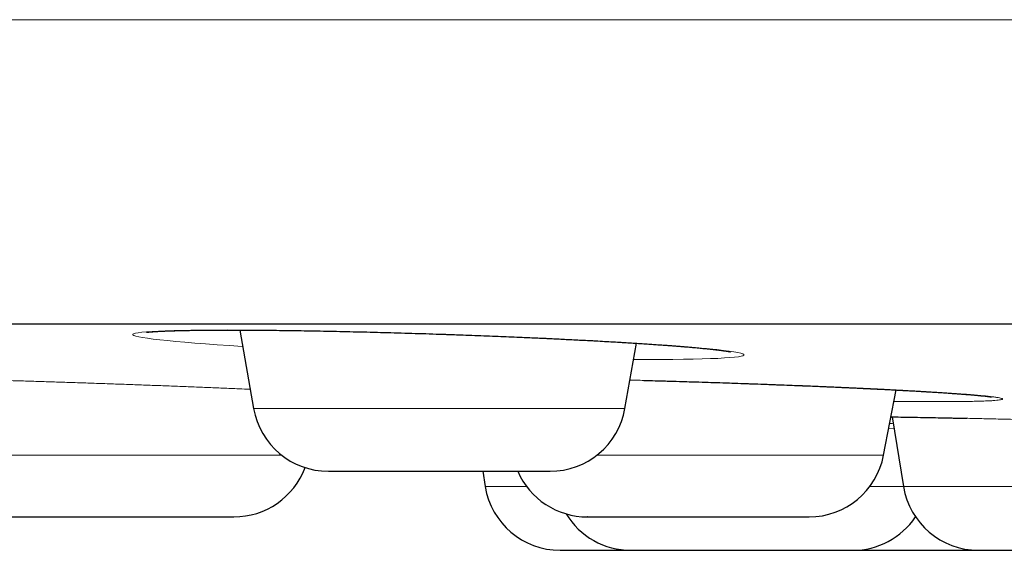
# Model space of a CAD drawing. Header units: millimetres. Extents: x 8 to 482, y 12 to 243.
# Tile 3 of 256: x 45.17 to 51.65, y 185.1 to 188.59. Entities that reach past the tile are written whole.
import ezdxf

# ---------------------------------------------------------------- set-up
doc = ezdxf.new("R2010")
doc.units = ezdxf.units.MM

msp = doc.modelspace()

# ---------------------------------------------------------------- linework, layer by layer
at = {"color": 7, "linetype": 'Continuous', "lineweight": 30}
for p, q in [((46.618, 186.5454), (46.7091, 186.0288)), ((49.1548, 186.0288), (49.2306, 186.4586)), ((50.8593, 185.7216), (50.9415, 186.151)), ((50.9153, 185.9738), (50.9902, 185.515)), ((48.2182, 185.6156), (48.2346, 185.515))]:
    msp.add_line(p, q, dxfattribs=at)
at = {"color": 8, "linetype": 'Continuous', "lineweight": 0}
for p, q in [((46.7091, 186.0288), (49.1548, 186.0288)), ((50.8929, 185.8968), (50.928, 185.8956)), ((44.6277, 185.7216), (46.8938, 185.7216)), ((48.9702, 185.7216), (50.8593, 185.7216)), ((48.2346, 185.515), (48.5077, 185.515)), ((50.7678, 185.515), (50.9902, 185.515)), ((50.9902, 185.515), (53.438, 185.515))]:
    msp.add_line(p, q, dxfattribs=at)
at = {"color": 8, "linetype": 'Continuous', "lineweight": 0, "flags": 128}
msp.add_lwpolyline([(46.637, 186.4378), (46.6341, 186.438), (46.5496, 186.4434), (46.4686, 186.4489), (46.3926, 186.4543), (46.3219, 186.4597), (46.2564, 186.4651), (46.1963, 186.4704), (46.1415, 186.4756), (46.092, 186.4808), (46.0478, 186.486), (46.0096, 186.491), (45.9778, 186.4958), (45.9522, 186.5005), (45.9328, 186.505), (45.9198, 186.5093), (45.913, 186.5135), (45.9125, 186.5175), (45.9182, 186.5212), (45.9301, 186.5248), (45.9483, 186.528), (45.9727, 186.531), (46.0034, 186.5338), (46.0403, 186.5363), (46.0834, 186.5385), (46.1324, 186.5405), (46.1866, 186.5421), (46.2461, 186.5435), (46.3107, 186.5446), (46.3806, 186.5453), (46.4557, 186.5458), (46.536, 186.5459), (46.6204, 186.5458), (46.7084, 186.5453), (46.7999, 186.5446), (46.895, 186.5435), (46.9935, 186.5422), (47.0955, 186.5405), (47.2011, 186.5385), (47.3081, 186.5363), (47.4163, 186.5338), (47.5257, 186.531), (47.6362, 186.528), (47.7479, 186.5248), (47.8608, 186.5212), (47.9749, 186.5175), (48.0886, 186.5135), (48.2009, 186.5093), (48.3118, 186.505), (48.4212, 186.5005), (48.5292, 186.4958), (48.6358, 186.491), (48.7409, 186.486), (48.8438, 186.4809), (48.943, 186.4757), (49.0384, 186.4704), (49.1301, 186.4651), (49.2181, 186.4598), (49.3024, 186.4543), (49.383, 186.4489), (49.4592, 186.4434), (49.53, 186.438), (49.5954, 186.4326), (49.6555, 186.4273), (49.7102, 186.4221), (49.7595, 186.4169), (49.8035, 186.4118), (49.8415, 186.4068), (49.8733, 186.4019), (49.8988, 186.3973), (49.9181, 186.3928), (49.9311, 186.3884), (49.9379, 186.3843), (49.9384, 186.3803), (49.9326, 186.3765), (49.9206, 186.373), (49.9024, 186.3698), (49.8779, 186.3668), (49.8472, 186.364), (49.8101, 186.3615), (49.7669, 186.3592), (49.7182, 186.3573), (49.6642, 186.3556), (49.6049, 186.3543), (49.5404, 186.3532), (49.4705, 186.3525), (49.3954, 186.352), (49.315, 186.3519), (49.315, 186.3519)], dxfattribs=at)
at = {"color": 7, "linetype": 'Continuous', "lineweight": 30}
for centre, start, end in [((47.2015, 186.1156), 190, 270), ((48.6624, 186.1156), 270, 350), ((50.3682, 185.8156), 270, 349.15568), ((46.5796, 185.8156), 270, 339.41912), ((48.9073, 185.8156), 203.58056, 270), ((48.7281, 185.5956), 189.27461, 270), ((51.4836, 185.5956), 189.27461, 270), ((49.1945, 185.5956), 211.33926, 270), ((50.6554, 185.5956), 270, 325.91338)]:
    msp.add_arc(centre, 0.5, start, end, dxfattribs=at)
at = {"color": 8, "linetype": 'Continuous', "lineweight": 0}
for points, knots in [([(27.0014, 188.5884), (27.0034, 188.5884), (27.0073, 188.5884), (27.0388, 188.5884), (27.0889, 188.5884), (27.1594, 188.5884), (27.2498, 188.5884), (27.358, 188.5884), (27.4825, 188.5884), (27.6221, 188.5884), (27.7792, 188.5884), (27.9536, 188.5884), (28.1454, 188.5884), (28.3544, 188.5884), (28.5806, 188.5884), (28.8239, 188.5884), (29.0843, 188.5884), (29.36, 188.5884), (29.6506, 188.5884), (29.9557, 188.5884), (30.277, 188.5884), (30.6234, 188.5884), (30.9963, 188.5884), (31.3972, 188.5884), (31.8164, 188.5884), (32.2536, 188.5884), (32.7086, 188.5884), (33.1721, 188.5884), (33.6429, 188.5884), (34.1196, 188.5884), (34.6114, 188.5884), (35.1179, 188.5884), (35.6392, 188.5884), (36.1748, 188.5884), (36.7248, 188.5884), (37.2888, 188.5884), (37.8667, 188.5884), (38.4548, 188.5884), (39.0526, 188.5884), (39.6596, 188.5884), (40.2793, 188.5884), (40.9282, 188.5884), (41.6075, 188.5884), (42.3179, 188.5884), (43.042, 188.5884), (43.7794, 188.5884), (44.5297, 188.5884), (45.2781, 188.5884), (46.0235, 188.5884), (46.7647, 188.5884), (47.5162, 188.5884), (48.2778, 188.5884), (49.0491, 188.5884), (49.8299, 188.5884), (50.6199, 188.5884), (51.4188, 188.5884), (52.2262, 188.5884), (53.0372, 188.5884), (53.8511, 188.5884), (54.6676, 188.5884), (55.4913, 188.5884), (56.3441, 188.5884), (57.2263, 188.5884), (58.1381, 188.5884), (59.0568, 188.5884), (59.9821, 188.5884), (60.9136, 188.5884), (61.8329, 188.5884), (62.7393, 188.5884), (63.6322, 188.5884), (64.5291, 188.5884), (65.4297, 188.5884), (66.3337, 188.5884), (67.2408, 188.5884), (68.1505, 188.5884), (69.0626, 188.5884), (69.9767, 188.5884), (70.8871, 188.5884), (71.7933, 188.5884), (72.695, 188.5884), (73.5973, 188.5884), (74.524, 188.5884), (75.4748, 188.5884), (76.4492, 188.5884), (77.4227, 188.5884), (78.3951, 188.5884), (79.3658, 188.5884), (80.3161, 188.5884), (81.2456, 188.5884), (82.1542, 188.5884), (83.06, 188.5884), (83.9625, 188.5884), (84.8616, 188.5884), (85.7568, 188.5884), (86.6478, 188.5884), (87.5343, 188.5884), (88.4159, 188.5884), (89.287, 188.5884), (90.1475, 188.5884), (90.9971, 188.5884), (91.8407, 188.5884), (92.7003, 188.5884), (93.5749, 188.5884), (94.4635, 188.5884), (95.3437, 188.5884), (96.2151, 188.5884), (97.0773, 188.5884), (97.9138, 188.5884), (98.7249, 188.5884), (99.5109, 188.5884), (100.2876, 188.5884), (101.0548, 188.5884), (101.812, 188.5884), (102.5591, 188.5884), (103.2957, 188.5884), (104.0216, 188.5884), (104.7364, 188.5884), (105.4358, 188.5884), (106.1195, 188.5884), (106.7877, 188.5884), (107.4442, 188.5884), (108.1058, 188.5884), (108.7711, 188.5884), (109.4386, 188.5884), (110.0914, 188.5884), (110.7291, 188.5884), (111.3516, 188.5884), (111.947, 188.5884), (112.5162, 188.5884), (113.06, 188.5884), (113.5894, 188.5884), (114.1043, 188.5884), (114.6044, 188.5884), (115.0896, 188.5884), (115.5597, 188.5884), (116.0145, 188.5884), (116.4538, 188.5884), (116.8748, 188.5884), (117.2778, 188.5884), (117.6628, 188.5884), (118.0322, 188.5884), (118.395, 188.5884), (118.7497, 188.5884), (119.0946, 188.5884), (119.4206, 188.5884), (119.7276, 188.5884), (120.0156, 188.5884), (120.2793, 188.5884), (120.5199, 188.5884), (120.7386, 188.5884), (120.9402, 188.5884), (121.1244, 188.5884), (121.2913, 188.5884), (121.4408, 188.5884), (121.5728, 188.5884), (121.6872, 188.5884), (121.784, 188.5884), (121.8627, 188.5884), (121.9236, 188.5884), (121.9666, 188.5884), (121.9935, 188.5884), (121.9969, 188.5884), (121.9986, 188.5884)], [0, 0, 0, 0, 0.006533, 0.013065, 0.019598, 0.026131, 0.032665, 0.039198, 0.045359, 0.051519, 0.05768, 0.06384, 0.070001, 0.076161, 0.082321, 0.088482, 0.094642, 0.100802, 0.106852, 0.112901, 0.118951, 0.125, 0.131533, 0.138065, 0.144598, 0.151131, 0.157665, 0.164198, 0.170359, 0.176519, 0.18268, 0.18884, 0.195001, 0.201161, 0.207321, 0.213482, 0.219642, 0.225802, 0.231852, 0.237901, 0.243951, 0.25, 0.256533, 0.263065, 0.269598, 0.276131, 0.282665, 0.289198, 0.295359, 0.301519, 0.30768, 0.31384, 0.320001, 0.326161, 0.332321, 0.338482, 0.344642, 0.350802, 0.356852, 0.362901, 0.368951, 0.375, 0.381533, 0.388065, 0.394598, 0.401131, 0.407665, 0.414198, 0.420359, 0.426519, 0.43268, 0.43884, 0.445001, 0.451161, 0.457321, 0.463482, 0.469642, 0.475802, 0.481852, 0.487901, 0.493951, 0.5, 0.506533, 0.513065, 0.519598, 0.526131, 0.532665, 0.539198, 0.545359, 0.551519, 0.55768, 0.56384, 0.570001, 0.576161, 0.582321, 0.588482, 0.594642, 0.600802, 0.606852, 0.612901, 0.618951, 0.625, 0.631533, 0.638065, 0.644598, 0.651131, 0.657665, 0.664198, 0.670359, 0.676519, 0.68268, 0.68884, 0.695001, 0.701161, 0.707321, 0.713482, 0.719642, 0.725802, 0.731852, 0.737901, 0.743951, 0.75, 0.756533, 0.763065, 0.769598, 0.776131, 0.782665, 0.789198, 0.795359, 0.801519, 0.80768, 0.81384, 0.820001, 0.826161, 0.832321, 0.838482, 0.844642, 0.850802, 0.856852, 0.862901, 0.868951, 0.875, 0.881533, 0.888065, 0.894598, 0.901131, 0.907665, 0.914198, 0.920359, 0.926519, 0.93268, 0.93884, 0.945001, 0.951161, 0.957321, 0.963482, 0.969642, 0.975802, 0.981852, 0.987901, 0.993951, 1, 1, 1, 1]), ([(49.315, 186.3519), (49.2874, 186.3519), (49.254, 186.3519), (49.218, 186.3521), (49.2118, 186.3521)], [0, 0, 0, 0, 0.826757, 1, 1, 1, 1]), ([(44.3972, 186.23), (44.4049, 186.2299), (44.4387, 186.2293), (44.503, 186.228), (44.5893, 186.2262), (44.6794, 186.2241), (44.7728, 186.2218), (44.8695, 186.2194), (44.9695, 186.2167), (45.0728, 186.2138), (45.1789, 186.2106), (45.2871, 186.2074), (45.3965, 186.2039), (45.5067, 186.2004), (45.6178, 186.1966), (45.7297, 186.1928), (45.8425, 186.1888), (45.9559, 186.1847), (46.069, 186.1805), (46.1809, 186.1762), (46.2912, 186.1718), (46.3999, 186.1675), (46.5068, 186.163), (46.6027, 186.159), (46.6618, 186.1564), (46.6868, 186.1553)], [0, 0, 0, 0, 0.01371, 0.059671, 0.105288, 0.150579, 0.195685, 0.240754, 0.285932, 0.331364, 0.377192, 0.422957, 0.468348, 0.513508, 0.558582, 0.603716, 0.649056, 0.694743, 0.74057, 0.786009, 0.831203, 0.876294, 0.921428, 0.96675, 1, 1, 1, 1]), ([(49.1879, 186.2165), (49.2236, 186.2156), (49.2964, 186.2137), (49.4077, 186.2106), (49.5208, 186.2074), (49.6337, 186.2039), (49.7461, 186.2004), (49.8579, 186.1966), (49.9691, 186.1928), (50.0797, 186.1888), (50.1894, 186.1847), (50.2976, 186.1805), (50.4032, 186.1762), (50.5059, 186.1718), (50.6055, 186.1675), (50.7022, 186.163), (50.7959, 186.1586), (50.8863, 186.1541), (50.9729, 186.1495), (51.055, 186.1451), (51.1323, 186.1406), (51.2047, 186.1363), (51.2722, 186.1319), (51.3348, 186.1276), (51.3923, 186.1234), (51.4444, 186.1193), (51.4905, 186.1153), (51.5307, 186.1115), (51.5648, 186.1078), (51.5928, 186.1042), (51.6148, 186.1008), (51.6306, 186.0975), (51.6403, 186.0944), (51.6436, 186.0915), (51.6406, 186.0888), (51.6311, 186.0863), (51.6153, 186.084), (51.5931, 186.082), (51.5648, 186.0801), (51.5305, 186.0785), (51.4905, 186.0771), (51.4447, 186.076), (51.3932, 186.0751), (51.3359, 186.0745), (51.2732, 186.0741), (51.2269, 186.0741), (51.2037, 186.0741)], [0, 0, 0, 0, 0.022018, 0.044983, 0.067916, 0.090662, 0.113292, 0.135879, 0.158496, 0.181216, 0.20411, 0.227075, 0.249845, 0.272491, 0.295087, 0.317704, 0.340415, 0.363292, 0.386222, 0.40897, 0.431607, 0.454207, 0.47684, 0.49958, 0.522497, 0.545369, 0.568078, 0.590696, 0.613295, 0.635947, 0.658725, 0.6817, 0.704533, 0.727214, 0.749815, 0.77241, 0.79507, 0.817868, 0.840876, 0.863744, 0.886445, 0.909052, 0.931638, 0.954276, 0.97704, 1, 1, 1, 1]), ([(51.2037, 186.0741), (51.1796, 186.0741), (51.1316, 186.0741), (51.0536, 186.0745), (50.9856, 186.075), (50.942, 186.0755), (50.9271, 186.0756)], [0, 0, 0, 0, 0.286735, 0.571104, 0.854005, 1, 1, 1, 1]), ([(50.9076, 185.974), (50.909, 185.974), (50.9388, 185.9735), (51.0005, 185.9725), (51.0925, 185.9709), (51.1879, 185.9691), (51.2863, 185.9671), (51.3877, 185.965), (51.4922, 185.9627), (51.5993, 185.9602), (51.7084, 185.9577), (51.8187, 185.9549), (51.9297, 185.9521), (52.0414, 185.9492), (52.1537, 185.9461), (52.2668, 185.943), (52.3787, 185.9398), (52.4526, 185.9376), (52.4888, 185.9365)], [0, 0, 0, 0, 0.003315, 0.070547, 0.137209, 0.203508, 0.269657, 0.335869, 0.402356, 0.469329, 0.536467, 0.603069, 0.669346, 0.735508, 0.801768, 0.868337, 0.935426, 1, 1, 1, 1]), ([(50.9226, 185.929), (50.9177, 185.9292), (50.9096, 185.9295), (50.9022, 185.9298), (50.8992, 185.93)], [0, 0, 0, 0, 0.606092, 1, 1, 1, 1])]:
    msp.add_open_spline(points, degree=3, knots=knots, dxfattribs=at)
at = {"color": 7, "linetype": 'Continuous', "lineweight": 30}
for points, knots in [([(29.0014, 186.5856), (29.0019, 186.5856), (29.0027, 186.5856), (29.0096, 186.5856), (29.0206, 186.5856), (29.036, 186.5856), (29.0559, 186.5856), (29.0802, 186.5856), (29.1099, 186.5856), (29.1454, 186.5856), (29.1875, 186.5856), (29.2348, 186.5856), (29.2875, 186.5856), (29.3456, 186.5856), (29.409, 186.5856), (29.4778, 186.5856), (29.5518, 186.5856), (29.6313, 186.5856), (29.7156, 186.5856), (29.8046, 186.5856), (29.8981, 186.5856), (29.9967, 186.5856), (30.1008, 186.5856), (30.2105, 186.5856), (30.3259, 186.5856), (30.4464, 186.5856), (30.572, 186.5856), (30.7019, 186.5856), (30.8359, 186.5856), (30.9741, 186.5856), (31.1171, 186.5856), (31.2661, 186.5856), (31.421, 186.5856), (31.5821, 186.5856), (31.7483, 186.5856), (31.9196, 186.5856), (32.096, 186.5856), (32.2775, 186.5856), (32.4582, 186.5856), (32.6376, 186.5856), (32.815, 186.5856), (32.9965, 186.5856), (33.1819, 186.5856), (33.3713, 186.5856), (33.5646, 186.5856), (33.7685, 186.5856), (33.9835, 186.5856), (34.2099, 186.5856), (34.4412, 186.5856), (34.6773, 186.5856), (34.9182, 186.5856), (35.1639, 186.5856), (35.4144, 186.5856), (35.6697, 186.5856), (35.9298, 186.5856), (36.1932, 186.5856), (36.4596, 186.5856), (36.7289, 186.5856), (37.0024, 186.5856), (37.2815, 186.5856), (37.5663, 186.5856), (37.8568, 186.5856), (38.1513, 186.5856), (38.4499, 186.5856), (38.7507, 186.5856), (39.0536, 186.5856), (39.3586, 186.5856), (39.6674, 186.5856), (39.9823, 186.5856), (40.3033, 186.5856), (40.6305, 186.5856), (40.9617, 186.5856), (41.297, 186.5856), (41.6363, 186.5856), (41.9797, 186.5856), (42.3162, 186.5856), (42.6454, 186.5856), (42.9667, 186.5856), (43.2909, 186.5856), (43.618, 186.5856), (43.9481, 186.5856), (44.2811, 186.5856), (44.6282, 186.5856), (44.9898, 186.5856), (45.3662, 186.5856), (45.7462, 186.5856), (46.1297, 186.5856), (46.5167, 186.5856), (46.9073, 186.5856), (47.3014, 186.5856), (47.6991, 186.5856), (48.1003, 186.5856), (48.5026, 186.5856), (48.906, 186.5856), (49.3101, 186.5856), (49.7169, 186.5856), (50.1285, 186.5856), (50.545, 186.5856), (50.9663, 186.5856), (51.39, 186.5856), (51.8161, 186.5856), (52.242, 186.5856), (52.6676, 186.5856), (53.093, 186.5856), (53.5207, 186.5856), (53.9536, 186.5856), (54.3917, 186.5856), (54.8352, 186.5856), (55.281, 186.5856), (55.7292, 186.5856), (56.1799, 186.5856), (56.6328, 186.5856), (57.074, 186.5856), (57.5028, 186.5856), (57.919, 186.5856), (58.3367, 186.5856), (58.7557, 186.5856), (59.1762, 186.5856), (59.5981, 186.5856), (60.0356, 186.5856), (60.4888, 186.5856), (60.9578, 186.5856), (61.4287, 186.5856), (61.9012, 186.5856), (62.3755, 186.5856), (62.8515, 186.5856), (63.3292, 186.5856), (63.8087, 186.5856), (64.2899, 186.5856), (64.77, 186.5856), (65.2488, 186.5856), (65.7261, 186.5856), (66.2043, 186.5856), (66.6858, 186.5856), (67.1706, 186.5856), (67.6586, 186.5856), (68.1469, 186.5856), (68.6357, 186.5856), (69.1218, 186.5856), (69.6054, 186.5856), (70.0865, 186.5856), (70.5678, 186.5856), (71.0528, 186.5856), (71.5414, 186.5856), (72.0336, 186.5856), (72.5262, 186.5856), (73.0192, 186.5856), (73.5125, 186.5856), (74.0061, 186.5856), (74.4847, 186.5856), (74.9479, 186.5856), (75.3957, 186.5856), (75.8431, 186.5856), (76.2903, 186.5856), (76.7372, 186.5856), (77.1838, 186.5856), (77.6451, 186.5856), (78.1208, 186.5856), (78.6112, 186.5856), (79.1011, 186.5856), (79.5908, 186.5856), (80.0801, 186.5856), (80.5691, 186.5856), (81.0577, 186.5856), (81.546, 186.5856), (82.0339, 186.5856), (82.5186, 186.5856), (83.0001, 186.5856), (83.4779, 186.5856), (83.9547, 186.5856), (84.4327, 186.5856), (84.912, 186.5856), (85.3924, 186.5856), (85.8711, 186.5856), (86.3481, 186.5856), (86.8205, 186.5856), (87.2884, 186.5856), (87.7518, 186.5856), (88.2136, 186.5856), (88.6768, 186.5856), (89.1415, 186.5856), (89.6076, 186.5856), (90.0719, 186.5856), (90.5345, 186.5856), (90.9954, 186.5856), (91.4546, 186.5856), (91.8977, 186.5856), (92.3248, 186.5856), (92.7359, 186.5856), (93.1451, 186.5856), (93.5523, 186.5856), (93.9576, 186.5856), (94.361, 186.5856), (94.7757, 186.5856), (95.2017, 186.5856), (95.6386, 186.5856), (96.0731, 186.5856), (96.5053, 186.5856), (96.9352, 186.5856), (97.3627, 186.5856), (97.7878, 186.5856), (98.2105, 186.5856), (98.6309, 186.5856), (99.0465, 186.5856), (99.4572, 186.5856), (99.8629, 186.5856), (100.2657, 186.5856), (100.6675, 186.5856), (101.0683, 186.5856), (101.468, 186.5856), (101.8641, 186.5856), (102.2567, 186.5856), (102.6435, 186.5856), (103.0245, 186.5856), (103.3997, 186.5856), (103.7716, 186.5856), (104.1426, 186.5856), (104.5126, 186.5856), (104.8815, 186.5856), (105.2469, 186.5856), (105.6088, 186.5856), (105.9671, 186.5856), (106.3218, 186.5856), (106.6621, 186.5856), (106.988, 186.5856), (107.3, 186.5856), (107.6086, 186.5856), (107.9138, 186.5856), (108.2158, 186.5856), (108.5144, 186.5856), (108.8196, 186.5856), (109.1309, 186.5856), (109.4479, 186.5856), (109.7608, 186.5856), (110.0698, 186.5856), (110.3747, 186.5856), (110.6756, 186.5856), (110.9725, 186.5856), (111.2654, 186.5856), (111.5543, 186.5856), (111.8374, 186.5856), (112.1149, 186.5856), (112.3866, 186.5856), (112.6541, 186.5856), (112.9185, 186.5856), (113.1798, 186.5856), (113.4379, 186.5856), (113.6912, 186.5856), (113.9396, 186.5856), (114.1819, 186.5856), (114.4179, 186.5856), (114.6479, 186.5856), (114.8733, 186.5856), (115.0955, 186.5856), (115.3145, 186.5856), (115.5302, 186.5856), (115.741, 186.5856), (115.947, 186.5856), (116.1482, 186.5856), (116.3445, 186.5856), (116.5301, 186.5856), (116.7053, 186.5856), (116.8705, 186.5856), (117.0315, 186.5856), (117.1884, 186.5856), (117.341, 186.5856), (117.4895, 186.5856), (117.6386, 186.5856), (117.7878, 186.5856), (117.9366, 186.5856), (118.0804, 186.5856), (118.2191, 186.5856), (118.3527, 186.5856), (118.4812, 186.5856), (118.6047, 186.5856), (118.7231, 186.5856), (118.8364, 186.5856), (118.944, 186.5856), (119.046, 186.5856), (119.1425, 186.5856), (119.2339, 186.5856), (119.3207, 186.5856), (119.4027, 186.5856), (119.4799, 186.5856), (119.5518, 186.5856), (119.6183, 186.5856), (119.6791, 186.5856), (119.7343, 186.5856), (119.784, 186.5856), (119.8285, 186.5856), (119.8682, 186.5856), (119.9029, 186.5856), (119.9324, 186.5856), (119.9565, 186.5856), (119.9753, 186.5856), (119.9887, 186.5856), (119.997, 186.5856), (119.9981, 186.5856), (119.9986, 186.5856)], [0, 0, 0, 0, 0.003135, 0.006267, 0.009399, 0.012529, 0.015659, 0.018788, 0.021917, 0.02536, 0.028802, 0.032246, 0.035691, 0.039138, 0.042588, 0.04604, 0.049495, 0.052953, 0.056415, 0.05982, 0.063229, 0.066635, 0.070037, 0.073497, 0.076954, 0.080407, 0.083858, 0.087306, 0.090691, 0.094074, 0.097456, 0.100837, 0.104287, 0.107736, 0.111187, 0.114638, 0.11809, 0.121544, 0.125, 0.128134, 0.131267, 0.134398, 0.137529, 0.140658, 0.143787, 0.146916, 0.150359, 0.153801, 0.157245, 0.16069, 0.164138, 0.167587, 0.171039, 0.174494, 0.177953, 0.181415, 0.18482, 0.188229, 0.191635, 0.195037, 0.198497, 0.201954, 0.205407, 0.208858, 0.212306, 0.215691, 0.219074, 0.222456, 0.225837, 0.229287, 0.232736, 0.236187, 0.239638, 0.24309, 0.246544, 0.25, 0.253134, 0.256267, 0.259398, 0.262529, 0.265658, 0.268787, 0.271916, 0.275359, 0.278801, 0.282245, 0.28569, 0.289138, 0.292587, 0.296039, 0.299494, 0.302953, 0.306415, 0.30982, 0.313229, 0.316635, 0.320037, 0.323497, 0.326954, 0.330407, 0.333858, 0.337306, 0.340691, 0.344074, 0.347456, 0.350837, 0.354287, 0.357736, 0.361187, 0.364638, 0.36809, 0.371544, 0.375, 0.378134, 0.381267, 0.384398, 0.387529, 0.390658, 0.393787, 0.396916, 0.400359, 0.403801, 0.407245, 0.41069, 0.414138, 0.417587, 0.421039, 0.424494, 0.427953, 0.431415, 0.43482, 0.438229, 0.441635, 0.445037, 0.448497, 0.451954, 0.455407, 0.458858, 0.462306, 0.465691, 0.469074, 0.472456, 0.475837, 0.479287, 0.482736, 0.486187, 0.489638, 0.49309, 0.496544, 0.5, 0.503134, 0.506267, 0.509398, 0.512529, 0.515658, 0.518787, 0.521916, 0.525359, 0.528801, 0.532245, 0.53569, 0.539138, 0.542587, 0.546039, 0.549494, 0.552953, 0.556415, 0.55982, 0.563229, 0.566635, 0.570037, 0.573497, 0.576954, 0.580407, 0.583858, 0.587306, 0.590691, 0.594074, 0.597456, 0.600837, 0.604287, 0.607736, 0.611187, 0.614638, 0.61809, 0.621544, 0.625, 0.628134, 0.631267, 0.634398, 0.637529, 0.640658, 0.643787, 0.646916, 0.650359, 0.653801, 0.657245, 0.66069, 0.664138, 0.667587, 0.671039, 0.674494, 0.677953, 0.681415, 0.68482, 0.688229, 0.691635, 0.695037, 0.698497, 0.701954, 0.705407, 0.708858, 0.712306, 0.715691, 0.719074, 0.722456, 0.725837, 0.729287, 0.732736, 0.736187, 0.739638, 0.74309, 0.746544, 0.75, 0.753134, 0.756267, 0.759398, 0.762529, 0.765658, 0.768787, 0.771916, 0.775359, 0.778801, 0.782245, 0.78569, 0.789138, 0.792587, 0.796039, 0.799494, 0.802953, 0.806415, 0.80982, 0.813229, 0.816635, 0.820037, 0.823497, 0.826954, 0.830407, 0.833858, 0.837306, 0.840691, 0.844074, 0.847456, 0.850837, 0.854287, 0.857736, 0.861187, 0.864638, 0.86809, 0.871544, 0.875, 0.878134, 0.881267, 0.884398, 0.887529, 0.890658, 0.893787, 0.896916, 0.900359, 0.903801, 0.907245, 0.91069, 0.914138, 0.917587, 0.921039, 0.924494, 0.927953, 0.931415, 0.93482, 0.938229, 0.941635, 0.945038, 0.948498, 0.951955, 0.955408, 0.958859, 0.962307, 0.965692, 0.969075, 0.972457, 0.975838, 0.979288, 0.982737, 0.986187, 0.989638, 0.99309, 0.996544, 1, 1, 1, 1]), ([(46.0026, 186.5307), (46.0026, 186.5307), (46.0025, 186.5307), (46.0061, 186.5312), (46.0117, 186.5318), (46.0191, 186.5326), (46.028, 186.5334), (46.0383, 186.5343), (46.0487, 186.535), (46.0589, 186.5357), (46.0685, 186.5363), (46.079, 186.5369), (46.0901, 186.5375), (46.1011, 186.538), (46.1112, 186.5385), (46.1198, 186.5389), (46.1267, 186.5392), (46.1322, 186.5394), (46.1374, 186.5396), (46.1436, 186.5398), (46.1512, 186.5401), (46.1603, 186.5404), (46.171, 186.5408), (46.1828, 186.5412), (46.198, 186.5416), (46.2158, 186.5421), (46.2356, 186.5426), (46.2541, 186.543), (46.2711, 186.5433), (46.2875, 186.5436), (46.3075, 186.5439), (46.333, 186.5443), (46.3651, 186.5447), (46.4007, 186.545), (46.44, 186.5453), (46.4825, 186.5455), (46.528, 186.5456), (46.5754, 186.5456), (46.6245, 186.5454), (46.6751, 186.5452), (46.7341, 186.5448), (46.8021, 186.5443), (46.8799, 186.5434), (46.96, 186.5424), (47.0421, 186.5411), (47.1261, 186.5397), (47.2116, 186.5381), (47.2986, 186.5363), (47.387, 186.5343), (47.4764, 186.5321), (47.5669, 186.5298), (47.6582, 186.5273), (47.7502, 186.5246), (47.8427, 186.5217), (47.9345, 186.5187), (48.0228, 186.5157), (48.1067, 186.5127), (48.186, 186.5097), (48.2628, 186.5067), (48.3368, 186.5038), (48.4082, 186.5008), (48.4722, 186.4981), (48.5291, 186.4956), (48.5795, 186.4933), (48.6281, 186.4911), (48.6753, 186.4889), (48.7221, 186.4866), (48.7696, 186.4843), (48.8189, 186.4818), (48.8701, 186.4792), (48.9233, 186.4764), (48.9784, 186.4734), (49.0351, 186.4703), (49.0932, 186.4669), (49.1479, 186.4637), (49.1989, 186.4606), (49.2454, 186.4577), (49.2902, 186.4548), (49.3321, 186.452), (49.3706, 186.4493), (49.406, 186.4468), (49.4382, 186.4445), (49.4679, 186.4423), (49.4961, 186.4401), (49.5228, 186.438), (49.5479, 186.4359), (49.5703, 186.434), (49.5905, 186.4323), (49.6106, 186.4305), (49.6309, 186.4287), (49.651, 186.4268), (49.6667, 186.4253), (49.6796, 186.4241), (49.6907, 186.423), (49.7034, 186.4217), (49.717, 186.4202), (49.7307, 186.4188), (49.7467, 186.417), (49.7642, 186.4149), (49.7822, 186.4127), (49.7954, 186.411), (49.8048, 186.4097), (49.811, 186.4088), (49.8168, 186.408), (49.8219, 186.4072), (49.8266, 186.4065), (49.8308, 186.4058), (49.8348, 186.4051), (49.8389, 186.4044), (49.843, 186.4037), (49.8468, 186.403), (49.8491, 186.4025), (49.8501, 186.4023), (49.8499, 186.4023), (49.8499, 186.4023)], [0, 0, 0, 0, 0.005361, 0.014154, 0.02273, 0.030877, 0.038791, 0.046662, 0.054652, 0.060114, 0.065772, 0.071626, 0.077668, 0.083284, 0.088113, 0.092155, 0.095409, 0.097414, 0.099517, 0.102158, 0.105337, 0.109055, 0.113311, 0.118098, 0.122938, 0.130615, 0.137619, 0.143949, 0.149604, 0.154668, 0.159865, 0.168645, 0.178173, 0.188453, 0.199192, 0.210641, 0.222365, 0.234115, 0.245868, 0.257622, 0.269379, 0.285847, 0.302327, 0.318823, 0.33532, 0.35181, 0.368299, 0.384787, 0.40128, 0.417779, 0.43429, 0.450816, 0.467362, 0.483935, 0.500468, 0.516629, 0.531298, 0.545566, 0.559438, 0.572918, 0.586009, 0.598714, 0.608427, 0.617902, 0.627142, 0.636145, 0.644993, 0.654327, 0.664021, 0.674307, 0.685185, 0.696654, 0.708712, 0.72136, 0.734595, 0.745383, 0.756525, 0.76749, 0.777957, 0.787929, 0.79724, 0.806073, 0.814428, 0.822305, 0.830704, 0.838482, 0.845638, 0.852199, 0.858436, 0.866219, 0.873567, 0.880479, 0.884196, 0.888694, 0.893972, 0.899983, 0.906206, 0.912492, 0.922495, 0.932441, 0.941969, 0.94643, 0.950782, 0.954981, 0.959026, 0.962914, 0.966648, 0.970506, 0.974932, 0.98069, 0.987126, 0.993416, 0.999311, 1, 1, 1, 1]), ([(49.2789, 186.2141), (49.2973, 186.2136), (49.3416, 186.2124), (49.4132, 186.2104), (49.4942, 186.2081), (49.578, 186.2056), (49.6606, 186.203), (49.7416, 186.2004), (49.8203, 186.1978), (49.8987, 186.1952), (49.9752, 186.1925), (50.0489, 186.1898), (50.1198, 186.1872), (50.1877, 186.1846), (50.2557, 186.182), (50.3234, 186.1793), (50.3904, 186.1766), (50.4537, 186.1739), (50.5134, 186.1714), (50.5694, 186.1689), (50.622, 186.1666), (50.6735, 186.1642), (50.7238, 186.1618), (50.7724, 186.1595), (50.8167, 186.1574), (50.857, 186.1553), (50.8933, 186.1535), (50.9206, 186.1521), (50.9403, 186.151), (50.9535, 186.1504), (50.9655, 186.1497), (50.9754, 186.1492), (50.9833, 186.1488), (50.9903, 186.1484), (50.9987, 186.1479), (51.0094, 186.1473), (51.0224, 186.1466), (51.0377, 186.1458), (51.0551, 186.1448), (51.0746, 186.1437), (51.096, 186.1424), (51.1189, 186.1411), (51.1481, 186.1394), (51.1819, 186.1373), (51.2187, 186.135), (51.2523, 186.1328), (51.2831, 186.1308), (51.3137, 186.1286), (51.3437, 186.1265), (51.3731, 186.1243), (51.4033, 186.122), (51.4344, 186.1195), (51.4657, 186.1167), (51.4939, 186.1141), (51.5186, 186.1116), (51.5358, 186.1097), (51.5467, 186.1084), (51.5533, 186.1076), (51.559, 186.1068), (51.5635, 186.1062), (51.5668, 186.1057), (51.5688, 186.1054), (51.5698, 186.1052), (51.5703, 186.1051), (51.5706, 186.1051), (51.5706, 186.1051), (51.5706, 186.1051)], [0, 0, 0, 0, 0.017652, 0.042463, 0.06809, 0.094487, 0.121659, 0.146073, 0.171086, 0.196209, 0.220598, 0.244244, 0.267149, 0.289315, 0.310742, 0.33433, 0.356957, 0.378626, 0.39934, 0.419098, 0.437905, 0.45576, 0.475391, 0.493731, 0.510782, 0.526546, 0.541039, 0.554261, 0.560042, 0.565541, 0.570758, 0.575344, 0.578186, 0.580857, 0.584486, 0.589114, 0.594868, 0.601664, 0.609501, 0.618381, 0.628304, 0.63927, 0.650788, 0.670651, 0.68964, 0.707753, 0.724989, 0.741346, 0.761434, 0.780094, 0.798452, 0.823571, 0.848785, 0.874155, 0.899793, 0.925655, 0.936439, 0.947218, 0.95799, 0.96814, 0.976865, 0.984182, 0.987898, 0.992121, 0.996851, 1, 1, 1, 1]), ([(50.9076, 185.9739), (50.9235, 185.9736), (50.9622, 185.973), (51.0271, 185.9719), (51.1018, 185.9706), (51.1787, 185.9692), (51.2572, 185.9676), (51.3334, 185.9661), (51.3841, 185.965), (51.4078, 185.9645)], [0, 0, 0, 0, 0.105752, 0.258647, 0.413128, 0.568345, 0.720704, 0.869787, 1, 1, 1, 1]), ([(47.2019, 185.6156), (47.2018, 185.6156), (47.2014, 185.6156), (47.2042, 185.6156), (47.2102, 185.6156), (47.2198, 185.6156), (47.2326, 185.6156), (47.2488, 185.6156), (47.2669, 185.6156), (47.2859, 185.6156), (47.3052, 185.6156), (47.3263, 185.6156), (47.3491, 185.6156), (47.3736, 185.6156), (47.3997, 185.6156), (47.4185, 185.6156), (47.4279, 185.6156)], [0, 0, 0, 0, 0.029407, 0.114438, 0.198583, 0.28223, 0.365776, 0.449618, 0.53415, 0.601294, 0.667917, 0.734211, 0.800372, 0.866594, 0.933072, 1, 1, 1, 1]), ([(47.4279, 185.6156), (47.4415, 185.6156), (47.4687, 185.6156), (47.5128, 185.6156), (47.5588, 185.6156), (47.6072, 185.6156), (47.65, 185.6156), (47.686, 185.6156), (47.7145, 185.6156), (47.7431, 185.6156), (47.772, 185.6156), (47.8075, 185.6156), (47.85, 185.6156), (47.8995, 185.6156), (47.9495, 185.6156), (47.9994, 185.6156), (48.0489, 185.6156), (48.0975, 185.6156), (48.1453, 185.6156), (48.1922, 185.6156), (48.235, 185.6156), (48.2736, 185.6156), (48.3081, 185.6156), (48.3412, 185.6156), (48.3731, 185.6156), (48.4036, 185.6156), (48.4329, 185.6156), (48.4646, 185.6156), (48.4978, 185.6156), (48.5312, 185.6156), (48.5609, 185.6156), (48.5871, 185.6156), (48.6063, 185.6156), (48.62, 185.6156), (48.6295, 185.6156), (48.6379, 185.6156), (48.645, 185.6156), (48.6523, 185.6156), (48.6584, 185.6156), (48.6621, 185.6156), (48.6621, 185.6156), (48.662, 185.6156)], [0, 0, 0, 0, 0.032557, 0.06481, 0.096945, 0.129149, 0.161609, 0.179356, 0.196972, 0.214488, 0.231932, 0.249333, 0.278318, 0.307406, 0.336734, 0.366234, 0.395427, 0.424447, 0.453433, 0.482521, 0.511848, 0.535182, 0.558322, 0.581335, 0.604289, 0.627251, 0.650289, 0.673472, 0.706078, 0.738356, 0.770491, 0.802669, 0.835077, 0.852824, 0.870441, 0.887957, 0.9054, 0.922802, 0.951787, 0.980875, 1, 1, 1, 1]), ([(45.1187, 185.3156), (45.1187, 185.3156), (45.1182, 185.3156), (45.1201, 185.3156), (45.1241, 185.3156), (45.1302, 185.3156), (45.1382, 185.3156), (45.1482, 185.3156), (45.1604, 185.3156), (45.1745, 185.3156), (45.1855, 185.3156), (45.1911, 185.3156)], [0, 0, 0, 0, 0.00765, 0.160063, 0.281124, 0.401247, 0.520777, 0.640066, 0.759465, 0.879328, 1, 1, 1, 1]), ([(45.1911, 185.3156), (45.1995, 185.3156), (45.2161, 185.3156), (45.2456, 185.3156), (45.2782, 185.3156), (45.3143, 185.3156), (45.3476, 185.3156), (45.3764, 185.3156), (45.3997, 185.3156), (45.4235, 185.3156), (45.448, 185.3156), (45.4787, 185.3156), (45.5163, 185.3156), (45.5612, 185.3156), (45.6078, 185.3156), (45.6556, 185.3156), (45.7041, 185.3156), (45.7529, 185.3156), (45.8022, 185.3156), (45.8518, 185.3156), (45.8983, 185.3156), (45.9411, 185.3156), (45.9801, 185.3156), (46.0186, 185.3156), (46.0564, 185.3156), (46.0937, 185.3156), (46.1303, 185.3156), (46.1711, 185.3156), (46.2154, 185.3156), (46.2621, 185.3156), (46.3062, 185.3156), (46.3478, 185.3156), (46.3807, 185.3156), (46.4063, 185.3156), (46.4253, 185.3156), (46.4432, 185.3156), (46.46, 185.3156), (46.4794, 185.3156), (46.5002, 185.3156), (46.5212, 185.3156), (46.5392, 185.3156), (46.5541, 185.3156), (46.5658, 185.3156), (46.574, 185.3156), (46.5789, 185.3156), (46.5794, 185.3156), (46.5796, 185.3156)], [0, 0, 0, 0, 0.0282, 0.056136, 0.08397, 0.111864, 0.139979, 0.155351, 0.17061, 0.185782, 0.200891, 0.215963, 0.241069, 0.266264, 0.291666, 0.317219, 0.342504, 0.367641, 0.392747, 0.417942, 0.443344, 0.463555, 0.483598, 0.503531, 0.523412, 0.543301, 0.563257, 0.583337, 0.611578, 0.639537, 0.667371, 0.695242, 0.723313, 0.738685, 0.753944, 0.769115, 0.784224, 0.799297, 0.824402, 0.849597, 0.875, 0.900552, 0.925838, 0.950974, 0.97608, 1, 1, 1, 1]), ([(48.9076, 185.3156), (48.9075, 185.3156), (48.9071, 185.3156), (48.9098, 185.3156), (48.9159, 185.3156), (48.9256, 185.3156), (48.9377, 185.3156), (48.9514, 185.3156), (48.9659, 185.3156), (48.9822, 185.3156), (49.0005, 185.3156), (49.0206, 185.3156), (49.0425, 185.3156), (49.0586, 185.3156), (49.0667, 185.3156)], [0, 0, 0, 0, 0.036698, 0.137242, 0.237664, 0.338442, 0.44005, 0.520756, 0.600837, 0.680523, 0.760047, 0.839646, 0.919553, 1, 1, 1, 1]), ([(49.0667, 185.3156), (49.0785, 185.3156), (49.1021, 185.3156), (49.1412, 185.3156), (49.1828, 185.3156), (49.2272, 185.3156), (49.267, 185.3156), (49.3008, 185.3156), (49.3277, 185.3156), (49.355, 185.3156), (49.3826, 185.3156), (49.4168, 185.3156), (49.458, 185.3156), (49.5066, 185.3156), (49.556, 185.3156), (49.6059, 185.3156), (49.6557, 185.3156), (49.7052, 185.3156), (49.7543, 185.3156), (49.803, 185.3156), (49.8479, 185.3156), (49.8887, 185.3156), (49.9254, 185.3156), (49.9611, 185.3156), (49.9958, 185.3156), (50.0294, 185.3156), (50.062, 185.3156), (50.0977, 185.3156), (50.1356, 185.3156), (50.1746, 185.3156), (50.2104, 185.3156), (50.2429, 185.3156), (50.2676, 185.3156), (50.2861, 185.3156), (50.2994, 185.3156), (50.3116, 185.3156), (50.3226, 185.3156), (50.3346, 185.3156), (50.3465, 185.3156), (50.357, 185.3156), (50.3641, 185.3156), (50.3679, 185.3156), (50.3679, 185.3156), (50.3679, 185.3156)], [0, 0, 0, 0, 0.030763, 0.06124, 0.091604, 0.122034, 0.152705, 0.169475, 0.186121, 0.202672, 0.219154, 0.235597, 0.262985, 0.290471, 0.318183, 0.346058, 0.373643, 0.401064, 0.428452, 0.455938, 0.48365, 0.505698, 0.527563, 0.549309, 0.570998, 0.592695, 0.614464, 0.63637, 0.667179, 0.697679, 0.728044, 0.758449, 0.789072, 0.805841, 0.822487, 0.839038, 0.855521, 0.871963, 0.899352, 0.926837, 0.954549, 0.982424, 1, 1, 1, 1]), ([(48.7282, 185.0956), (48.7281, 185.0956), (48.7274, 185.0956), (48.73, 185.0956), (48.7363, 185.0956), (48.7471, 185.0956), (48.7597, 185.0956), (48.7721, 185.0956), (48.783, 185.0956), (48.7949, 185.0956), (48.8078, 185.0956), (48.825, 185.0956), (48.8473, 185.0956), (48.876, 185.0956), (48.9076, 185.0956), (48.9417, 185.0956), (48.9781, 185.0956), (49.0165, 185.0956), (49.057, 185.0956), (49.0994, 185.0956), (49.1407, 185.0956), (49.1721, 185.0956), (49.1889, 185.0956), (49.1932, 185.0956)], [0, 0, 0, 0, 0.0063796, 0.06912, 0.1316302, 0.194275, 0.2574168, 0.2919386, 0.3262078, 0.3602802, 0.3942126, 0.4280624, 0.4844456, 0.541029, 0.5980782, 0.6554638, 0.712251, 0.7687025, 0.8250857, 0.881669, 0.9387179, 0.984108, 1, 1, 1, 1]), ([(49.1946, 185.0956), (49.1947, 185.0956), (49.1948, 185.0956), (49.1976, 185.0956), (49.2024, 185.0956), (49.2073, 185.0956), (49.2098, 185.0956)], [0, 0, 0, 0, 0.211587, 0.473125, 0.735675, 1, 1, 1, 1]), ([(49.2098, 185.0956), (49.214, 185.0956), (49.2222, 185.0956), (49.2396, 185.0956), (49.2606, 185.0956), (49.2855, 185.0956), (49.3098, 185.0956), (49.3317, 185.0956), (49.3497, 185.0956), (49.3685, 185.0956), (49.3882, 185.0956), (49.4133, 185.0956), (49.4447, 185.0956), (49.4833, 185.0956), (49.5242, 185.0956), (49.5669, 185.0956), (49.6111, 185.0956), (49.6565, 185.0956), (49.7032, 185.0956), (49.751, 185.0956), (49.7965, 185.0956), (49.8391, 185.0956), (49.8784, 185.0956), (49.9176, 185.0956), (49.9568, 185.0956), (49.9959, 185.0956), (50.0349, 185.0956), (50.0789, 185.0956), (50.1275, 185.0956), (50.1799, 185.0956), (50.2306, 185.0956), (50.2797, 185.0956), (50.3197, 185.0956), (50.3514, 185.0956), (50.3754, 185.0956), (50.3986, 185.0956), (50.4209, 185.0956), (50.447, 185.0956), (50.4763, 185.0956), (50.5076, 185.0956), (50.5363, 185.0956), (50.5623, 185.0956), (50.5853, 185.0956), (50.6051, 185.0956), (50.6217, 185.0956), (50.6351, 185.0956), (50.6445, 185.0956), (50.6508, 185.0956), (50.6542, 185.0956), (50.6557, 185.0956), (50.6554, 185.0956), (50.6554, 185.0956)], [0, 0, 0, 0, 0.025874, 0.051506, 0.077045, 0.102638, 0.128435, 0.142539, 0.156539, 0.17046, 0.184323, 0.198152, 0.221187, 0.244304, 0.267612, 0.291056, 0.314257, 0.33732, 0.360355, 0.383472, 0.40678, 0.425324, 0.443714, 0.462003, 0.480245, 0.498493, 0.516803, 0.535227, 0.561139, 0.586792, 0.61233, 0.637903, 0.663658, 0.677762, 0.691763, 0.705683, 0.719546, 0.733376, 0.756411, 0.779528, 0.802835, 0.82628, 0.84948, 0.872544, 0.895579, 0.918696, 0.942003, 0.960547, 0.978937, 0.997226, 1, 1, 1, 1]), ([(50.6568, 185.0956), (50.6571, 185.0956), (50.6748, 185.0956), (50.7111, 185.0956), (50.7652, 185.0956), (50.8201, 185.0956), (50.8669, 185.0956), (50.9053, 185.0956), (50.9352, 185.0956), (50.9648, 185.0956), (50.994, 185.0956), (51.0294, 185.0956), (51.0707, 185.0956), (51.1175, 185.0956), (51.1633, 185.0956), (51.2077, 185.0956), (51.2503, 185.0956), (51.2909, 185.0956), (51.3293, 185.0956), (51.3656, 185.0956), (51.3972, 185.0956), (51.4247, 185.0956), (51.4482, 185.0956), (51.4676, 185.0956), (51.4783, 185.0956), (51.4826, 185.0956)], [0, 0, 0, 0, 0.000931, 0.058133, 0.115081, 0.172105, 0.229537, 0.260987, 0.292207, 0.323247, 0.35416, 0.384997, 0.436363, 0.487912, 0.539884, 0.592163, 0.643897, 0.695325, 0.746691, 0.798239, 0.850212, 0.891563, 0.932571, 0.973353, 1, 1, 1, 1]), ([(51.4839, 185.0956), (51.4839, 185.0956), (51.4836, 185.0956), (51.4867, 185.0956), (51.492, 185.0956), (51.4992, 185.0956), (51.5083, 185.0956), (51.5195, 185.0956), (51.5327, 185.0956), (51.5479, 185.0956), (51.5596, 185.0956), (51.5655, 185.0956)], [0, 0, 0, 0, 0.068402, 0.211485, 0.325134, 0.437903, 0.550115, 0.662101, 0.774191, 0.886715, 1, 1, 1, 1]), ([(51.5655, 185.0956), (51.5744, 185.0956), (51.592, 185.0956), (51.6229, 185.0956), (51.6568, 185.0956), (51.694, 185.0956), (51.7282, 185.0956), (51.7578, 185.0956), (51.7816, 185.0956), (51.806, 185.0956), (51.831, 185.0956), (51.8622, 185.0956), (51.9003, 185.0956), (51.9459, 185.0956), (51.993, 185.0956), (52.0412, 185.0956), (52.09, 185.0956), (52.1391, 185.0956), (52.1885, 185.0956), (52.2381, 185.0956), (52.2845, 185.0956), (52.3272, 185.0956), (52.366, 185.0956), (52.4042, 185.0956), (52.4417, 185.0956), (52.4786, 185.0956), (52.5148, 185.0956), (52.5551, 185.0956), (52.5987, 185.0956), (52.6445, 185.0956), (52.6876, 185.0956), (52.7281, 185.0956), (52.7601, 185.0956), (52.7847, 185.0956), (52.8031, 185.0956), (52.8203, 185.0956), (52.8364, 185.0956), (52.8548, 185.0956), (52.8745, 185.0956), (52.8942, 185.0956), (52.9109, 185.0956), (52.9244, 185.0956), (52.9346, 185.0956), (52.9413, 185.0956), (52.9446, 185.0956), (52.9443, 185.0956), (52.9442, 185.0956)], [0, 0, 0, 0, 0.02851, 0.056753, 0.084893, 0.113093, 0.141518, 0.157058, 0.172485, 0.187823, 0.203098, 0.218336, 0.243718, 0.26919, 0.294871, 0.320704, 0.346268, 0.37168, 0.397062, 0.422534, 0.448215, 0.468648, 0.488912, 0.509064, 0.529164, 0.549271, 0.569446, 0.589746, 0.618299, 0.646564, 0.674704, 0.702882, 0.731261, 0.746801, 0.762228, 0.777566, 0.792841, 0.808079, 0.833461, 0.858933, 0.884615, 0.910448, 0.936011, 0.961424, 0.986805, 1, 1, 1, 1])]:
    msp.add_open_spline(points, degree=3, knots=knots, dxfattribs=at)

doc.saveas('drawing.dxf')
